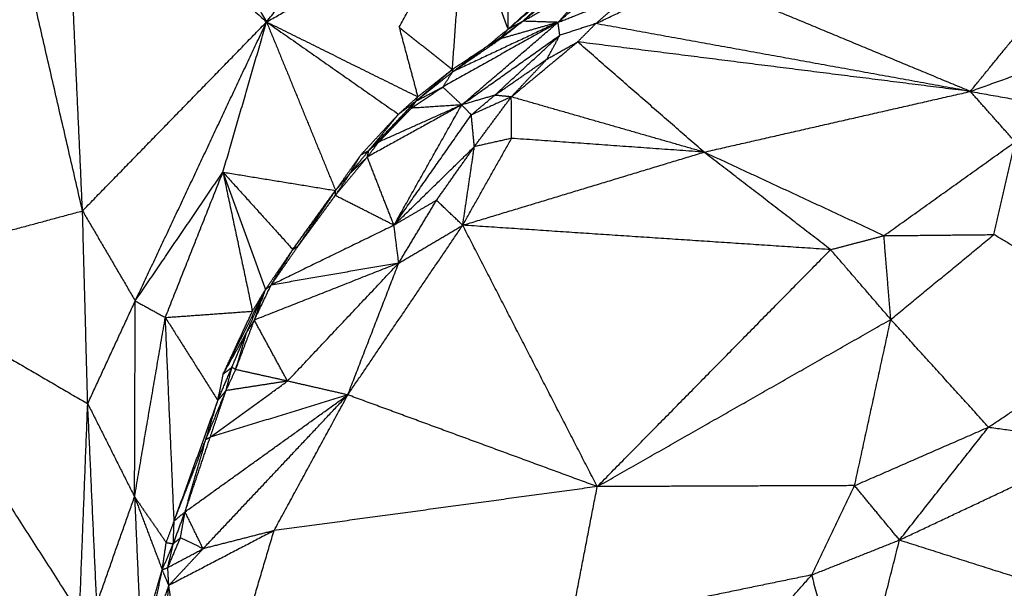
# Model space of a CAD drawing. Header units: millimetres. Extents: x 73 to 109.5, y 0 to 89.7.
# Tile 41 of 83: x 90.4 to 96.2, y 52.9 to 56.2. Entities that reach past the tile are written whole.
import ezdxf

# ---------------------------------------------------------------- set-up
doc = ezdxf.new("R2010")
doc.units = ezdxf.units.MM
doc.header["$MEASUREMENT"] = 0
doc.layers.add('Make2D$visible$lines', color=7, linetype='Continuous', true_color=0x000000)

msp = doc.modelspace()

# ---------------------------------------------------------------- linework, layer by layer
at = {"layer": 'Make2D$visible$lines'}
for points in [[(90.7959, 55.1256), (90.4959, 56.4266), (90.1958, 57.7276)], [(91.0969, 57.5037), (91.4827, 56.8653), (91.8685, 56.2269)], [(91.8685, 56.2269), (92.351, 56.8363), (92.8335, 57.4457)], [(90.6976, 57.2788), (91.283, 56.7528), (91.8685, 56.2269)], [(90.7959, 55.1256), (90.7467, 56.2022), (90.6976, 57.2788)], [(93.2757, 56.1845), (93.2767, 56.5819), (93.2776, 56.9793)], [(91.8685, 56.2269), (92.4435, 56.5514), (93.0185, 56.876)], [(92.6414, 56.1958), (92.83, 56.5359), (93.0185, 56.876)], [(92.9517, 55.9503), (92.9851, 56.4131), (93.0185, 56.876)], [(93.0185, 56.876), (93.1471, 56.5302), (93.2757, 56.1845)], [(93.5671, 56.2243), (93.7987, 56.4297), (94.0303, 56.6352)], [(93.2757, 56.1845), (93.4708, 56.3592), (93.6659, 56.5339)], [(93.2757, 56.1845), (93.4535, 56.3344), (93.6313, 56.4843)], [(93.3616, 56.2307), (93.4964, 56.3575), (93.6313, 56.4843)], [(93.3616, 56.2307), (93.5741, 56.3513), (93.7865, 56.4718)], [(93.5671, 56.2243), (93.6768, 56.3481), (93.7865, 56.4718)], [(93.7872, 56.2169), (94.0747, 56.3531), (94.3622, 56.4893)], [(95.9702, 55.8217), (95.1662, 56.1555), (94.3622, 56.4893)], [(93.3616, 56.2307), (93.4951, 56.3386), (93.6287, 56.4465)], [(93.5671, 56.2243), (93.777, 56.3072), (93.9869, 56.39)], [(93.7872, 56.2169), (93.887, 56.3035), (93.9869, 56.39)], [(95.9702, 55.8217), (96.1442, 56.0352), (96.3182, 56.2488)], [(90.7959, 55.1256), (91.3322, 55.6762), (91.8685, 56.2269)], [(91.1032, 54.6009), (91.4859, 55.4139), (91.8685, 56.2269)], [(91.6142, 55.3515), (91.7413, 55.7892), (91.8685, 56.2269)], [(91.8685, 56.2269), (92.0697, 55.7357), (92.2708, 55.2445)], [(91.8685, 56.2269), (92.3092, 56.0087), (92.7499, 55.7905)], [(91.8685, 56.2269), (92.2529, 55.9579), (92.6373, 55.689)], [(92.6414, 56.1958), (92.7965, 56.0731), (92.9517, 55.9503)], [(92.6414, 56.1958), (92.6956, 55.9931), (92.7499, 55.7905)], [(93.5671, 56.2243), (93.2315, 56.0359), (92.8958, 55.8475)], [(93.5671, 56.2243), (93.2602, 56.0802), (92.9533, 55.9361)], [(93.006, 55.7434), (93.2866, 55.9839), (93.5671, 56.2243)], [(93.1514, 56.0836), (93.2135, 56.1341), (93.2757, 56.1845)], [(93.2333, 56.1289), (93.2975, 56.1798), (93.3616, 56.2307)], [(93.5671, 56.2243), (93.4002, 56.1766), (93.2333, 56.1289)], [(93.2388, 56.1404), (93.3002, 56.1856), (93.3616, 56.2307)], [(93.2388, 56.1404), (93.2572, 56.1625), (93.2757, 56.1845)], [(93.2757, 56.1845), (93.3186, 56.2076), (93.3616, 56.2307)], [(93.5671, 56.2243), (93.4643, 56.2275), (93.3616, 56.2307)], [(93.5775, 56.1489), (93.5723, 56.1866), (93.5671, 56.2243)], [(93.7872, 56.2169), (93.6823, 56.1829), (93.5775, 56.1489)], [(93.6812, 56.1105), (93.7342, 56.1637), (93.7872, 56.2169)], [(95.9702, 55.8217), (94.8787, 56.0193), (93.7872, 56.2169)], [(92.9533, 55.9361), (93.0933, 56.0325), (93.2333, 56.1289)], [(93.006, 55.7434), (93.2918, 55.9462), (93.5775, 56.1489)], [(93.1514, 56.0836), (93.1951, 56.112), (93.2388, 56.1404)], [(93.1514, 56.0836), (93.1924, 56.1063), (93.2333, 56.1289)], [(93.1981, 55.7996), (93.3878, 55.9742), (93.5775, 56.1489)], [(93.2333, 56.1289), (93.2361, 56.1347), (93.2388, 56.1404)], [(93.5034, 56.0105), (93.5405, 56.0797), (93.5775, 56.1489)], [(92.9517, 55.9503), (93.048, 56.0146), (93.1443, 56.0789)], [(92.9533, 55.9361), (93.0524, 56.0099), (93.1514, 56.0836)], [(93.295, 55.79), (93.4881, 55.9502), (93.6812, 56.1105)], [(93.5034, 56.0105), (93.5923, 56.0605), (93.6812, 56.1105)], [(95.9702, 55.8217), (94.8257, 55.9661), (93.6812, 56.1105)], [(94.4182, 55.4679), (94.0497, 55.7892), (93.6812, 56.1105)], [(95.9702, 55.8217), (96.3362, 55.9535), (96.7021, 56.0853)], [(93.1981, 55.7996), (93.3508, 55.9051), (93.5034, 56.0105)], [(93.295, 55.79), (93.3992, 55.9002), (93.5034, 56.0105)], [(92.7401, 55.7659), (92.8459, 55.8581), (92.9517, 55.9503)], [(92.7401, 55.7659), (92.8467, 55.851), (92.9533, 55.9361)], [(92.7499, 55.7905), (92.8508, 55.8704), (92.9517, 55.9503)], [(92.8958, 55.8475), (92.9246, 55.8918), (92.9533, 55.9361)], [(92.9533, 55.9361), (92.9525, 55.9432), (92.9517, 55.9503)], [(92.7127, 55.724), (92.8043, 55.7858), (92.8958, 55.8475)], [(92.7401, 55.7659), (92.8179, 55.8067), (92.8958, 55.8475)], [(93.006, 55.7434), (92.9509, 55.7955), (92.8958, 55.8475)], [(92.6373, 55.689), (92.6936, 55.7397), (92.7499, 55.7905)], [(92.7401, 55.7659), (92.745, 55.7782), (92.7499, 55.7905)], [(93.1981, 55.7996), (93.1021, 55.7715), (93.006, 55.7434)], [(93.0617, 55.6849), (93.1299, 55.7422), (93.1981, 55.7996)], [(93.295, 55.79), (93.1783, 55.7374), (93.0617, 55.6849)], [(93.0797, 55.5001), (93.1873, 55.6451), (93.295, 55.79)], [(93.295, 55.79), (93.2465, 55.7948), (93.1981, 55.7996)], [(93.2966, 55.5482), (93.2958, 55.6691), (93.295, 55.79)], [(94.4182, 55.4679), (93.8566, 55.6289), (93.295, 55.79)], [(94.4182, 55.4679), (95.1942, 55.6448), (95.9702, 55.8217)], [(96.2315, 55.528), (96.1009, 55.6748), (95.9702, 55.8217)], [(95.9702, 55.8217), (96.8262, 55.6697), (97.6821, 55.5178)], [(93.006, 55.7434), (92.7307, 55.5915), (92.4554, 55.4395)], [(92.4647, 55.4777), (92.5962, 55.6153), (92.7277, 55.753)], [(93.006, 55.7434), (92.7641, 55.6351), (92.5222, 55.5267)], [(92.5222, 55.5267), (92.6174, 55.6254), (92.7127, 55.724)], [(92.5291, 55.5344), (92.6346, 55.6501), (92.7401, 55.7659)], [(92.6111, 55.042), (92.8086, 55.3927), (93.006, 55.7434)], [(92.6373, 55.689), (92.6887, 55.7274), (92.7401, 55.7659)], [(92.7127, 55.724), (92.7264, 55.745), (92.7401, 55.7659)], [(93.006, 55.7434), (92.8594, 55.7337), (92.7127, 55.724)], [(93.0617, 55.6849), (93.0339, 55.7142), (93.006, 55.7434)], [(92.4183, 55.4523), (92.5278, 55.5706), (92.6373, 55.689)], [(92.4647, 55.4777), (92.551, 55.5833), (92.6373, 55.689)], [(92.6111, 55.042), (92.8364, 55.3634), (93.0617, 55.6849)], [(93.0797, 55.5001), (93.0707, 55.5925), (93.0617, 55.6849)], [(92.4554, 55.4395), (92.4888, 55.4831), (92.5222, 55.5267)], [(92.4647, 55.4777), (92.4934, 55.5022), (92.5222, 55.5267)], [(92.6111, 55.042), (92.8454, 55.271), (93.0797, 55.5001)], [(92.859, 55.1872), (92.9693, 55.3436), (93.0797, 55.5001)], [(93.0119, 55.0421), (93.1543, 55.2952), (93.2966, 55.5482)], [(93.0119, 55.0421), (93.0458, 55.2711), (93.0797, 55.5001)], [(93.2966, 55.5482), (93.1881, 55.5242), (93.0797, 55.5001)], [(94.4182, 55.4679), (93.8574, 55.5081), (93.2966, 55.5482)], [(95.4666, 54.9812), (95.849, 55.2546), (96.2315, 55.528)], [(96.1076, 54.9875), (96.1696, 55.2577), (96.2315, 55.528)], [(92.2692, 55.2152), (92.3623, 55.3273), (92.4554, 55.4395)], [(92.2708, 55.2445), (92.3446, 55.3484), (92.4183, 55.4523)], [(92.3567, 55.3459), (92.4107, 55.4118), (92.4647, 55.4777)], [(92.3567, 55.3459), (92.3875, 55.3991), (92.4183, 55.4523)], [(92.3567, 55.3459), (92.4061, 55.3927), (92.4554, 55.4395)], [(92.4183, 55.4523), (92.4415, 55.465), (92.4647, 55.4777)], [(92.4554, 55.4395), (92.4601, 55.4586), (92.4647, 55.4777)], [(92.6111, 55.042), (92.5333, 55.2407), (92.4554, 55.4395)], [(93.0119, 55.0421), (93.7151, 55.255), (94.4182, 55.4679)], [(95.1559, 54.8998), (94.787, 55.1838), (94.4182, 55.4679)], [(95.4666, 54.9812), (94.9424, 55.2246), (94.4182, 55.4679)], [(91.1032, 54.6009), (91.3587, 54.9762), (91.6142, 55.3515)], [(91.2785, 54.5045), (91.4464, 54.928), (91.6142, 55.3515)], [(91.6142, 55.3515), (91.7383, 55.0095), (91.8625, 54.6675)], [(91.6142, 55.3515), (91.8179, 55.1261), (92.0217, 54.9006)], [(91.6142, 55.3515), (91.9425, 55.298), (92.2708, 55.2445)], [(91.6142, 55.3515), (91.7002, 54.9463), (91.7862, 54.5411)], [(92.2692, 55.2152), (92.3129, 55.2806), (92.3567, 55.3459)], [(92.2708, 55.2445), (92.3138, 55.2952), (92.3567, 55.3459)], [(92.0217, 54.9006), (92.1463, 55.0725), (92.2708, 55.2445)], [(92.0534, 54.9221), (92.1621, 55.0833), (92.2708, 55.2445)], [(92.0534, 54.9221), (92.1613, 55.0686), (92.2692, 55.2152)], [(92.2692, 55.2152), (92.27, 55.2298), (92.2708, 55.2445)], [(92.6111, 55.042), (92.4401, 55.1286), (92.2692, 55.2152)], [(92.859, 55.1872), (92.7351, 55.1146), (92.6111, 55.042)], [(92.639, 54.8217), (92.749, 55.0044), (92.859, 55.1872)], [(93.0119, 55.0421), (92.9355, 55.1146), (92.859, 55.1872)], [(89.4969, 54.7763), (90.1464, 54.9509), (90.7959, 55.1256)], [(90.8261, 54.0022), (90.811, 54.5639), (90.7959, 55.1256)], [(90.7959, 55.1256), (90.9496, 54.8633), (91.1032, 54.6009)], [(92.6111, 55.042), (92.253, 54.8676), (91.895, 54.6932)], [(92.342, 54.0534), (92.6769, 54.5478), (93.0119, 55.0421)], [(92.639, 54.8217), (92.625, 54.9318), (92.6111, 55.042)], [(92.639, 54.8217), (92.8254, 54.9319), (93.0119, 55.0421)], [(95.1559, 54.8998), (94.0839, 54.9709), (93.0119, 55.0421)], [(93.7959, 53.519), (93.4039, 54.2806), (93.0119, 55.0421)], [(95.1559, 54.8998), (95.3112, 54.9405), (95.4666, 54.9812)], [(95.4666, 54.9812), (95.7871, 54.9844), (96.1076, 54.9875)], [(95.5067, 54.4932), (95.4866, 54.7372), (95.4666, 54.9812)], [(95.5067, 54.4932), (95.8072, 54.7403), (96.1076, 54.9875)], [(96.979, 54.4656), (96.5433, 54.7265), (96.1076, 54.9875)], [(91.895, 54.6932), (91.9742, 54.8076), (92.0534, 54.9221)], [(92.0217, 54.9006), (92.0376, 54.9114), (92.0534, 54.9221)], [(91.8625, 54.6675), (91.9421, 54.784), (92.0217, 54.9006)], [(91.895, 54.6932), (91.9583, 54.7969), (92.0217, 54.9006)], [(93.7959, 53.519), (94.4759, 54.2094), (95.1559, 54.8998)], [(95.5067, 54.4932), (95.3313, 54.6965), (95.1559, 54.8998)], [(92.639, 54.8217), (92.2181, 54.6554), (91.7973, 54.4892)], [(92.639, 54.8217), (92.267, 54.7574), (91.895, 54.6932)], [(91.9905, 54.1337), (92.3147, 54.4777), (92.639, 54.8217)], [(92.342, 54.0534), (92.4905, 54.4375), (92.639, 54.8217)], [(90.7786, 52.7777), (90.1377, 53.777), (89.4969, 54.7763)], [(89.4969, 54.7763), (90.1615, 54.3893), (90.8261, 54.0022)], [(91.7973, 54.4892), (91.8462, 54.5912), (91.895, 54.6932)], [(91.8625, 54.6675), (91.8788, 54.6803), (91.895, 54.6932)], [(91.6165, 54.1752), (91.7395, 54.4214), (91.8625, 54.6675)], [(91.7511, 54.4146), (91.8068, 54.541), (91.8625, 54.6675)], [(91.7862, 54.5411), (91.8244, 54.6043), (91.8625, 54.6675)], [(91.7973, 54.4892), (91.8299, 54.5783), (91.8625, 54.6675)], [(90.8261, 54.0022), (90.9647, 54.3016), (91.1032, 54.6009)], [(91.0993, 53.4595), (91.1013, 54.0302), (91.1032, 54.6009)], [(91.1032, 54.6009), (91.1909, 54.5527), (91.2785, 54.5045)], [(91.2785, 54.5045), (91.5324, 54.5228), (91.7862, 54.5411)], [(91.6165, 54.1752), (91.7013, 54.3582), (91.7862, 54.5411)], [(91.0993, 53.4595), (91.1889, 53.982), (91.2785, 54.5045)], [(91.33, 53.3181), (91.3043, 53.9113), (91.2785, 54.5045)], [(91.2785, 54.5045), (91.4314, 54.2627), (91.5843, 54.0208)], [(91.6884, 54.2009), (91.7429, 54.345), (91.7973, 54.4892)], [(91.7511, 54.4146), (91.7742, 54.4519), (91.7973, 54.4892)], [(91.9905, 54.1337), (91.8939, 54.3115), (91.7973, 54.4892)], [(93.7959, 53.519), (94.6513, 54.0061), (95.5067, 54.4932)], [(95.2956, 53.5246), (95.4012, 54.0089), (95.5067, 54.4932)], [(96.0762, 53.8656), (95.7915, 54.1794), (95.5067, 54.4932)], [(96.0762, 53.8656), (96.5276, 54.1656), (96.979, 54.4656)], [(91.6165, 54.1752), (91.6838, 54.2949), (91.7511, 54.4146)], [(91.6668, 54.2143), (91.709, 54.3144), (91.7511, 54.4146)], [(91.6884, 54.2009), (91.7198, 54.3077), (91.7511, 54.4146)], [(91.5843, 54.0208), (91.6256, 54.1175), (91.6668, 54.2143)], [(91.5843, 54.0208), (91.6004, 54.098), (91.6165, 54.1752)], [(91.6165, 54.1752), (91.6417, 54.1948), (91.6668, 54.2143)], [(91.6321, 54.0784), (91.6495, 54.1463), (91.6668, 54.2143)], [(91.6321, 54.0784), (91.6603, 54.1396), (91.6884, 54.2009)], [(91.6884, 54.2009), (91.6776, 54.2076), (91.6668, 54.2143)], [(91.9905, 54.1337), (91.8395, 54.1673), (91.6884, 54.2009)], [(91.5401, 53.8071), (91.7653, 53.9704), (91.9905, 54.1337)], [(91.9905, 54.1337), (91.8113, 54.1061), (91.6321, 54.0784)], [(92.342, 54.0534), (92.1662, 54.0936), (91.9905, 54.1337)], [(91.5153, 53.7952), (91.5737, 53.9368), (91.6321, 54.0784)], [(91.5401, 53.8071), (91.5861, 53.9427), (91.6321, 54.0784)], [(91.5843, 54.0208), (91.6082, 54.0496), (91.6321, 54.0784)], [(90.7786, 52.7777), (90.8023, 53.39), (90.8261, 54.0022)], [(90.8789, 52.8361), (90.8525, 53.4191), (90.8261, 54.0022)], [(90.8261, 54.0022), (90.9627, 53.7309), (91.0993, 53.4595)], [(91.33, 53.3181), (91.4571, 53.6695), (91.5843, 54.0208)], [(91.3936, 53.3721), (91.8678, 53.7127), (92.342, 54.0534)], [(91.4987, 53.157), (91.9203, 53.6052), (92.342, 54.0534)], [(91.5153, 53.7952), (91.5498, 53.908), (91.5843, 54.0208)], [(92.342, 54.0534), (91.941, 53.9302), (91.5401, 53.8071)], [(91.9122, 53.2623), (92.1271, 53.6579), (92.342, 54.0534)], [(93.7959, 53.519), (93.0689, 53.7862), (92.342, 54.0534)], [(95.2956, 53.5246), (95.6859, 53.6951), (96.0762, 53.8656)], [(95.5574, 53.2079), (95.8168, 53.5367), (96.0762, 53.8656)], [(96.0762, 53.8656), (96.4145, 53.8182), (96.7528, 53.7709)], [(91.33, 53.3181), (91.4226, 53.5567), (91.5153, 53.7952)], [(91.3936, 53.3721), (91.4669, 53.5896), (91.5401, 53.8071)], [(91.3936, 53.3721), (91.4544, 53.5836), (91.5153, 53.7952)], [(91.5153, 53.7952), (91.5277, 53.8012), (91.5401, 53.8071)], [(95.5574, 53.2079), (96.1551, 53.4894), (96.7528, 53.7709)], [(93.7959, 53.519), (92.854, 53.3907), (91.9122, 53.2623)], [(93.6399, 52.7142), (93.7179, 53.1166), (93.7959, 53.519)], [(95.2956, 53.5246), (94.5457, 53.5218), (93.7959, 53.519)], [(95.0461, 53.0044), (95.1708, 53.2645), (95.2956, 53.5246)], [(95.5574, 53.2079), (95.4265, 53.3662), (95.2956, 53.5246)], [(90.8789, 52.8361), (90.9891, 53.1478), (91.0993, 53.4595)], [(91.0993, 53.4595), (91.1916, 53.3262), (91.2839, 53.193)], [(91.0993, 53.4595), (91.1799, 53.2469), (91.2605, 53.0344)], [(91.0993, 53.4595), (91.1179, 53.0319), (91.1366, 52.6043)], [(91.3249, 53.186), (91.3592, 53.279), (91.3936, 53.3721)], [(91.33, 53.3181), (91.3618, 53.3451), (91.3936, 53.3721)], [(91.3669, 53.2213), (91.3803, 53.2967), (91.3936, 53.3721)], [(91.4987, 53.157), (91.4461, 53.2645), (91.3936, 53.3721)], [(91.2839, 53.193), (91.307, 53.2555), (91.33, 53.3181)], [(91.3249, 53.186), (91.3274, 53.2521), (91.33, 53.3181)], [(91.9122, 53.2623), (91.6055, 53.1026), (91.2988, 52.9429)], [(91.4704, 51.7733), (91.6913, 52.5178), (91.9122, 53.2623)], [(91.9122, 53.2623), (91.7054, 53.2096), (91.4987, 53.157)], [(91.2928, 53.0477), (91.3299, 53.1345), (91.3669, 53.2213)], [(91.3249, 53.186), (91.3459, 53.2037), (91.3669, 53.2213)], [(91.4987, 53.157), (91.4328, 53.1891), (91.3669, 53.2213)], [(95.0461, 53.0044), (95.3017, 53.1061), (95.5574, 53.2079)], [(95.2825, 52.1196), (95.42, 52.6637), (95.5574, 53.2079)], [(95.5574, 53.2079), (96.004, 53.066), (96.4506, 52.9241)], [(91.2605, 53.0344), (91.2722, 53.1137), (91.2839, 53.193)], [(91.2605, 53.0344), (91.2927, 53.1102), (91.3249, 53.186)], [(91.2839, 53.193), (91.3044, 53.1895), (91.3249, 53.186)], [(91.2928, 53.0477), (91.3089, 53.1168), (91.3249, 53.186)], [(91.2928, 53.0477), (91.3957, 53.1023), (91.4987, 53.157)], [(91.2988, 52.9429), (91.3987, 53.0499), (91.4987, 53.157)], [(91.1366, 52.6043), (91.1985, 52.8193), (91.2605, 53.0344)], [(91.1519, 52.5018), (91.2062, 52.7681), (91.2605, 53.0344)], [(91.2605, 53.0344), (91.2767, 53.041), (91.2928, 53.0477)], [(91.2988, 52.9429), (91.2796, 52.9886), (91.2605, 53.0344)], [(91.2988, 52.9429), (91.2958, 52.9953), (91.2928, 53.0477)], [(95.0461, 53.0044), (94.343, 52.8593), (93.6399, 52.7142)], [(94.6424, 52.5489), (94.8442, 52.7766), (95.0461, 53.0044)], [(95.2825, 52.1196), (95.1643, 52.562), (95.0461, 53.0044)], [(91.1519, 52.5018), (91.2253, 52.7224), (91.2988, 52.9429)], [(91.2688, 52.6328), (91.2838, 52.7878), (91.2988, 52.9429)], [(91.4704, 51.7733), (91.3846, 52.3581), (91.2988, 52.9429)]]:
    msp.add_open_spline(points, degree=2, dxfattribs=at)

doc.saveas('drawing.dxf')
